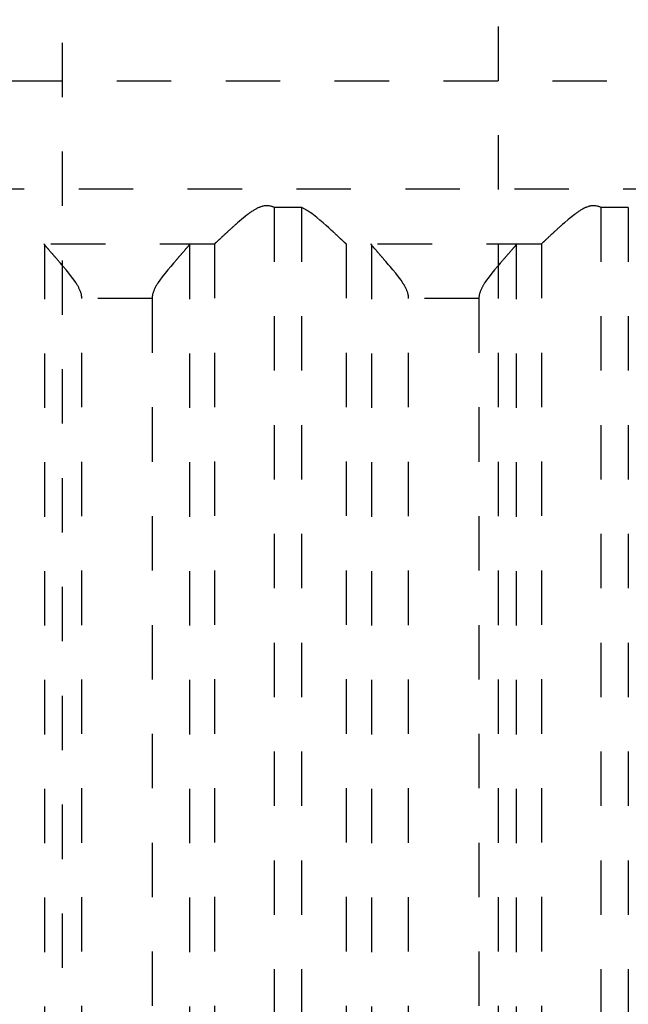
# Model space of a CAD drawing. Extents: x -70 to 70, y -1 to 571.
# Tile 8 of 14: x -17 to -6, y 235 to 253. Entities that reach past the tile are written whole.
import ezdxf

# ---------------------------------------------------------------- set-up
doc = ezdxf.new("R2010")
doc.units = 0
doc.linetypes.add('DASHED', pattern=[2, 1, -1])
doc.layers.add('AM_3', color=7, linetype='DASHED')

msp = doc.modelspace()

# ---------------------------------------------------------------- linework, layer by layer
at = {"layer": 'AM_3', "color": 6, "linetype": 'DASHED'}
for p, q in [((-8, 394.5), (-8, 167.5)), ((-16, 394.2), (-16, 134)), ((-27, 251.5), (27, 251.5)), ((-23.7, 249.517), (23.7, 249.517)), ((-12.109, 249.174), (-12.109, 202.5)), ((-11.608, 249.174), (-12.109, 249.174)), ((-11.608, 249.174), (-11.608, 202.5)), ((-5.608, 249.174), (-6.109, 249.174)), ((-6.109, 249.174), (-6.109, 202.5)), ((-5.608, 249.174), (-5.608, 202.5)), ((-13.21, 248.5), (-16.783, 248.5)), ((-16.326, 248.49), (-16.326, 202.51)), ((-13.667, 248.49), (-13.667, 202.51)), ((-13.203, 248.503), (-13.203, 202.5)), ((-10.79, 248.503), (-10.79, 202.5)), ((-7.21, 248.5), (-10.783, 248.5)), ((-10.326, 248.49), (-10.326, 202.51)), ((-7.667, 248.49), (-7.667, 202.51)), ((-7.203, 248.503), (-7.203, 202.5)), ((-14.351, 247.5), (-15.642, 247.5)), ((-15.642, 203.5), (-15.642, 247.5)), ((-14.351, 247.5), (-14.351, 203.5)), ((-8.351, 247.5), (-9.642, 247.5)), ((-9.642, 203.5), (-9.642, 247.5)), ((-8.351, 247.5), (-8.351, 203.5))]:
    msp.add_line(p, q, dxfattribs=at)
for points in [[(-12.109, 249.174, 0), (-12.116, 249.176, 0), (-12.129, 249.182, 0), (-12.143, 249.187, 0), (-12.15, 249.189, 0), (-12.157, 249.191, 0), (-12.172, 249.195, 0), (-12.186, 249.198, 0), (-12.201, 249.201, 0), (-12.217, 249.203, 0), (-12.232, 249.204, 0), (-12.24, 249.204, 0), (-12.249, 249.204, 0), (-12.265, 249.204, 0), (-12.28, 249.202, 0), (-12.295, 249.2, 0), (-12.31, 249.198, 0), (-12.325, 249.194, 0), (-12.332, 249.192, 0), (-12.339, 249.19, 0), (-12.353, 249.186, 0), (-12.367, 249.181, 0), (-12.374, 249.178, 0), (-12.381, 249.175, 0), (-12.394, 249.17, 0), (-12.408, 249.163, 0), (-12.414, 249.16, 0), (-12.421, 249.157, 0), (-12.434, 249.15, 0), (-12.447, 249.143, 0), (-12.46, 249.136, 0), (-12.473, 249.128, 0), (-12.486, 249.12, 0), (-12.492, 249.116, 0), (-12.498, 249.112, 0), (-12.511, 249.104, 0), (-12.524, 249.096, 0), (-12.536, 249.087, 0), (-12.548, 249.078, 0), (-12.561, 249.069, 0), (-12.567, 249.065, 0), (-12.573, 249.06, 0), (-12.586, 249.051, 0), (-12.598, 249.042, 0), (-12.64, 249.009, 0), (-12.712, 248.95, 0), (-12.781, 248.891, 0), (-12.814, 248.862, 0), (-12.82, 248.857, 0), (-12.83, 248.847, 0), (-12.841, 248.838, 0), (-12.846, 248.833, 0), (-12.852, 248.828, 0), (-12.862, 248.819, 0), (-12.873, 248.81, 0), (-12.883, 248.8, 0), (-12.893, 248.791, 0), (-12.903, 248.782, 0), (-12.908, 248.777, 0), (-12.913, 248.773, 0), (-12.923, 248.764, 0), (-12.932, 248.755, 0), (-12.942, 248.747, 0), (-12.952, 248.738, 0), (-12.961, 248.729, 0), (-12.966, 248.725, 0), (-12.97, 248.72, 0), (-12.98, 248.712, 0), (-12.989, 248.703, 0), (-12.998, 248.695, 0), (-13.007, 248.687, 0), (-13.016, 248.678, 0), (-13.02, 248.674, 0), (-13.025, 248.67, 0), (-13.034, 248.662, 0), (-13.042, 248.654, 0), (-13.05, 248.646, 0), (-13.059, 248.639, 0), (-13.067, 248.631, 0), (-13.071, 248.627, 0), (-13.075, 248.624, 0), (-13.082, 248.616, 0), (-13.09, 248.609, 0), (-13.097, 248.603, 0), (-13.104, 248.596, 0), (-13.111, 248.589, 0), (-13.115, 248.586, 0), (-13.118, 248.583, 0), (-13.125, 248.577, 0), (-13.131, 248.571, 0), (-13.134, 248.568, 0), (-13.137, 248.565, 0), (-13.143, 248.56, 0), (-13.149, 248.554, 0), (-13.151, 248.552, 0), (-13.154, 248.549, 0), (-13.159, 248.544, 0), (-13.164, 248.54, 0), (-13.169, 248.535, 0), (-13.173, 248.531, 0), (-13.177, 248.527, 0), (-13.179, 248.526, 0), (-13.181, 248.524, 0), (-13.185, 248.52, 0), (-13.188, 248.517, 0), (-13.191, 248.514, 0), (-13.194, 248.512, 0), (-13.197, 248.509, 0), (-13.198, 248.508, 0), (-13.199, 248.507, 0), (-13.201, 248.505, 0), (-13.203, 248.504, 0), (-13.203, 248.503, 0)], [(-10.79, 248.503, 0), (-10.79, 248.504, 0), (-10.792, 248.505, 0), (-10.793, 248.506, 0), (-10.794, 248.507, 0), (-10.795, 248.508, 0), (-10.797, 248.51, 0), (-10.799, 248.512, 0), (-10.801, 248.514, 0), (-10.804, 248.516, 0), (-10.807, 248.519, 0), (-10.808, 248.52, 0), (-10.809, 248.522, 0), (-10.813, 248.524, 0), (-10.816, 248.527, 0), (-10.819, 248.531, 0), (-10.823, 248.534, 0), (-10.827, 248.537, 0), (-10.828, 248.539, 0), (-10.83, 248.541, 0), (-10.835, 248.545, 0), (-10.839, 248.549, 0), (-10.841, 248.551, 0), (-10.843, 248.553, 0), (-10.848, 248.558, 0), (-10.853, 248.562, 0), (-10.855, 248.564, 0), (-10.858, 248.567, 0), (-10.863, 248.571, 0), (-10.868, 248.576, 0), (-10.873, 248.581, 0), (-10.879, 248.586, 0), (-10.884, 248.592, 0), (-10.887, 248.594, 0), (-10.89, 248.597, 0), (-10.896, 248.603, 0), (-10.902, 248.608, 0), (-10.908, 248.614, 0), (-10.915, 248.62, 0), (-10.921, 248.626, 0), (-10.924, 248.629, 0), (-10.928, 248.632, 0), (-10.934, 248.639, 0), (-10.941, 248.645, 0), (-10.948, 248.651, 0), (-10.955, 248.658, 0), (-10.962, 248.664, 0), (-10.966, 248.668, 0), (-10.969, 248.671, 0), (-10.976, 248.678, 0), (-10.984, 248.685, 0), (-10.991, 248.691, 0), (-10.999, 248.698, 0), (-11.006, 248.705, 0), (-11.01, 248.709, 0), (-11.014, 248.712, 0), (-11.022, 248.72, 0), (-11.029, 248.727, 0), (-11.057, 248.752, 0), (-11.081, 248.774, 0), (-11.106, 248.796, 0), (-11.158, 248.843, 0), (-11.212, 248.891, 0), (-11.269, 248.94, 0), (-11.327, 248.988, 0), (-11.387, 249.036, 0), (-11.418, 249.059, 0), (-11.448, 249.081, 0), (-11.484, 249.106, 0), (-11.495, 249.112, 0), (-11.505, 249.119, 0), (-11.511, 249.122, 0), (-11.516, 249.126, 0), (-11.526, 249.132, 0), (-11.537, 249.138, 0), (-11.548, 249.144, 0), (-11.558, 249.15, 0), (-11.569, 249.156, 0), (-11.575, 249.158, 0), (-11.58, 249.161, 0), (-11.591, 249.166, 0), (-11.602, 249.171, 0), (-11.608, 249.174, 0)], [(-6.109, 249.174, 0), (-6.116, 249.176, 0), (-6.129, 249.182, 0), (-6.143, 249.187, 0), (-6.15, 249.189, 0), (-6.157, 249.191, 0), (-6.172, 249.195, 0), (-6.186, 249.198, 0), (-6.201, 249.201, 0), (-6.217, 249.203, 0), (-6.232, 249.204, 0), (-6.24, 249.204, 0), (-6.249, 249.204, 0), (-6.265, 249.204, 0), (-6.28, 249.202, 0), (-6.295, 249.2, 0), (-6.31, 249.198, 0), (-6.325, 249.194, 0), (-6.332, 249.192, 0), (-6.339, 249.19, 0), (-6.353, 249.186, 0), (-6.367, 249.181, 0), (-6.374, 249.178, 0), (-6.381, 249.175, 0), (-6.394, 249.17, 0), (-6.408, 249.163, 0), (-6.414, 249.16, 0), (-6.421, 249.157, 0), (-6.434, 249.15, 0), (-6.447, 249.143, 0), (-6.46, 249.136, 0), (-6.473, 249.128, 0), (-6.486, 249.12, 0), (-6.492, 249.116, 0), (-6.498, 249.112, 0), (-6.511, 249.104, 0), (-6.524, 249.096, 0), (-6.536, 249.087, 0), (-6.548, 249.078, 0), (-6.561, 249.069, 0), (-6.567, 249.065, 0), (-6.573, 249.06, 0), (-6.586, 249.051, 0), (-6.598, 249.042, 0), (-6.64, 249.009, 0), (-6.712, 248.95, 0), (-6.781, 248.891, 0), (-6.814, 248.862, 0), (-6.82, 248.857, 0), (-6.83, 248.847, 0), (-6.841, 248.838, 0), (-6.846, 248.833, 0), (-6.852, 248.828, 0), (-6.862, 248.819, 0), (-6.873, 248.809, 0), (-6.883, 248.8, 0), (-6.893, 248.791, 0), (-6.903, 248.782, 0), (-6.908, 248.777, 0), (-6.913, 248.773, 0), (-6.923, 248.764, 0), (-6.932, 248.755, 0), (-6.942, 248.746, 0), (-6.952, 248.738, 0), (-6.961, 248.729, 0), (-6.966, 248.725, 0), (-6.97, 248.72, 0), (-6.98, 248.712, 0), (-6.989, 248.703, 0), (-6.998, 248.695, 0), (-7.007, 248.686, 0), (-7.016, 248.678, 0), (-7.021, 248.674, 0), (-7.025, 248.67, 0), (-7.034, 248.662, 0), (-7.042, 248.654, 0), (-7.05, 248.646, 0), (-7.059, 248.639, 0), (-7.067, 248.631, 0), (-7.071, 248.627, 0), (-7.075, 248.624, 0), (-7.082, 248.616, 0), (-7.09, 248.609, 0), (-7.097, 248.602, 0), (-7.104, 248.596, 0), (-7.111, 248.589, 0), (-7.115, 248.586, 0), (-7.118, 248.583, 0), (-7.125, 248.577, 0), (-7.131, 248.571, 0), (-7.134, 248.568, 0), (-7.137, 248.565, 0), (-7.143, 248.56, 0), (-7.149, 248.554, 0), (-7.151, 248.552, 0), (-7.154, 248.549, 0), (-7.159, 248.544, 0), (-7.164, 248.54, 0), (-7.169, 248.535, 0), (-7.173, 248.531, 0), (-7.177, 248.527, 0), (-7.179, 248.526, 0), (-7.181, 248.524, 0), (-7.185, 248.52, 0), (-7.188, 248.517, 0), (-7.191, 248.514, 0), (-7.194, 248.512, 0), (-7.197, 248.509, 0), (-7.198, 248.508, 0), (-7.199, 248.507, 0), (-7.201, 248.505, 0), (-7.203, 248.504, 0), (-7.203, 248.503, 0)], [(-16.326, 248.49, 0), (-16.328, 248.493, 0), (-16.332, 248.498, 0), (-16.336, 248.5, 0), (-16.338, 248.5, 0)], [(-15.642, 247.5, 0), (-15.642, 247.508, 0), (-15.643, 247.522, 0), (-15.644, 247.537, 0), (-15.645, 247.544, 0), (-15.646, 247.551, 0), (-15.649, 247.565, 0), (-15.651, 247.578, 0), (-15.655, 247.592, 0), (-15.658, 247.605, 0), (-15.663, 247.617, 0), (-15.665, 247.624, 0), (-15.667, 247.63, 0), (-15.672, 247.643, 0), (-15.677, 247.655, 0), (-15.682, 247.667, 0), (-15.688, 247.679, 0), (-15.694, 247.691, 0), (-15.697, 247.697, 0), (-15.7, 247.703, 0), (-15.706, 247.715, 0), (-15.712, 247.726, 0), (-15.716, 247.732, 0), (-15.719, 247.738, 0), (-15.726, 247.75, 0), (-15.733, 247.761, 0), (-15.736, 247.767, 0), (-15.74, 247.772, 0), (-15.747, 247.784, 0), (-15.754, 247.795, 0), (-15.781, 247.834, 0), (-15.829, 247.9, 0), (-15.879, 247.965, 0), (-15.931, 248.028, 0), (-15.983, 248.09, 0), (-16.008, 248.119, 0), (-16.033, 248.149, 0), (-16.062, 248.182, 0), (-16.07, 248.191, 0), (-16.078, 248.201, 0), (-16.082, 248.205, 0), (-16.086, 248.21, 0), (-16.094, 248.219, 0), (-16.102, 248.228, 0), (-16.11, 248.237, 0), (-16.117, 248.246, 0), (-16.125, 248.254, 0), (-16.129, 248.259, 0), (-16.133, 248.263, 0), (-16.14, 248.271, 0), (-16.147, 248.28, 0), (-16.155, 248.288, 0), (-16.162, 248.296, 0), (-16.169, 248.304, 0), (-16.172, 248.308, 0), (-16.176, 248.312, 0), (-16.183, 248.32, 0), (-16.189, 248.328, 0), (-16.196, 248.335, 0), (-16.203, 248.343, 0), (-16.209, 248.35, 0), (-16.212, 248.354, 0), (-16.216, 248.357, 0), (-16.222, 248.365, 0), (-16.228, 248.372, 0), (-16.234, 248.379, 0), (-16.24, 248.386, 0), (-16.246, 248.392, 0), (-16.249, 248.396, 0), (-16.251, 248.399, 0), (-16.257, 248.405, 0), (-16.262, 248.411, 0), (-16.265, 248.414, 0), (-16.268, 248.417, 0), (-16.273, 248.423, 0), (-16.277, 248.429, 0), (-16.28, 248.432, 0), (-16.282, 248.435, 0), (-16.287, 248.44, 0), (-16.291, 248.445, 0), (-16.295, 248.45, 0), (-16.299, 248.455, 0), (-16.302, 248.459, 0), (-16.304, 248.461, 0), (-16.306, 248.463, 0), (-16.309, 248.467, 0), (-16.312, 248.471, 0), (-16.315, 248.475, 0), (-16.318, 248.478, 0), (-16.32, 248.481, 0), (-16.321, 248.483, 0), (-16.322, 248.484, 0), (-16.324, 248.487, 0), (-16.325, 248.489, 0), (-16.326, 248.49, 0)], [(-13.667, 248.49, 0), (-13.668, 248.489, 0), (-13.669, 248.487, 0), (-13.671, 248.484, 0), (-13.672, 248.483, 0), (-13.673, 248.481, 0), (-13.675, 248.478, 0), (-13.678, 248.475, 0), (-13.681, 248.471, 0), (-13.684, 248.467, 0), (-13.687, 248.463, 0), (-13.689, 248.461, 0), (-13.691, 248.459, 0), (-13.694, 248.455, 0), (-13.698, 248.45, 0), (-13.702, 248.445, 0), (-13.706, 248.44, 0), (-13.711, 248.435, 0), (-13.713, 248.432, 0), (-13.716, 248.429, 0), (-13.72, 248.423, 0), (-13.725, 248.417, 0), (-13.728, 248.414, 0), (-13.731, 248.411, 0), (-13.736, 248.405, 0), (-13.742, 248.399, 0), (-13.744, 248.396, 0), (-13.747, 248.392, 0), (-13.753, 248.386, 0), (-13.759, 248.379, 0), (-13.765, 248.372, 0), (-13.771, 248.365, 0), (-13.777, 248.357, 0), (-13.781, 248.354, 0), (-13.784, 248.35, 0), (-13.79, 248.343, 0), (-13.797, 248.335, 0), (-13.804, 248.328, 0), (-13.81, 248.32, 0), (-13.817, 248.312, 0), (-13.821, 248.308, 0), (-13.824, 248.304, 0), (-13.831, 248.296, 0), (-13.838, 248.288, 0), (-13.846, 248.28, 0), (-13.853, 248.271, 0), (-13.86, 248.263, 0), (-13.864, 248.259, 0), (-13.868, 248.254, 0), (-13.876, 248.246, 0), (-13.883, 248.237, 0), (-13.891, 248.228, 0), (-13.899, 248.219, 0), (-13.907, 248.21, 0), (-13.911, 248.205, 0), (-13.915, 248.201, 0), (-13.923, 248.191, 0), (-13.931, 248.182, 0), (-13.96, 248.149, 0), (-13.985, 248.119, 0), (-14.01, 248.09, 0), (-14.062, 248.028, 0), (-14.114, 247.965, 0), (-14.164, 247.9, 0), (-14.212, 247.834, 0), (-14.239, 247.795, 0), (-14.246, 247.784, 0), (-14.253, 247.772, 0), (-14.257, 247.767, 0), (-14.26, 247.761, 0), (-14.267, 247.75, 0), (-14.274, 247.738, 0), (-14.277, 247.732, 0), (-14.281, 247.726, 0), (-14.287, 247.715, 0), (-14.293, 247.703, 0), (-14.296, 247.697, 0), (-14.299, 247.691, 0), (-14.305, 247.679, 0), (-14.311, 247.667, 0), (-14.316, 247.655, 0), (-14.321, 247.643, 0), (-14.326, 247.63, 0), (-14.328, 247.624, 0), (-14.33, 247.617, 0), (-14.335, 247.605, 0), (-14.338, 247.592, 0), (-14.342, 247.578, 0), (-14.344, 247.565, 0), (-14.347, 247.551, 0), (-14.348, 247.544, 0), (-14.349, 247.537, 0), (-14.35, 247.522, 0), (-14.351, 247.508, 0), (-14.351, 247.5, 0)], [(-13.655, 248.5, 0), (-13.657, 248.5, 0), (-13.661, 248.498, 0), (-13.665, 248.493, 0), (-13.667, 248.49, 0)], [(-13.203, 248.503, 0), (-13.204, 248.502, 0), (-13.207, 248.501, 0), (-13.209, 248.5, 0), (-13.21, 248.5, 0)], [(-10.783, 248.5, 0), (-10.784, 248.5, 0), (-10.786, 248.501, 0), (-10.789, 248.502, 0), (-10.79, 248.503, 0)], [(-10.326, 248.49, 0), (-10.328, 248.493, 0), (-10.332, 248.498, 0), (-10.336, 248.5, 0), (-10.338, 248.5, 0)], [(-9.642, 247.5, 0), (-9.642, 247.508, 0), (-9.643, 247.522, 0), (-9.644, 247.537, 0), (-9.645, 247.544, 0), (-9.646, 247.551, 0), (-9.649, 247.565, 0), (-9.651, 247.578, 0), (-9.655, 247.592, 0), (-9.658, 247.605, 0), (-9.663, 247.617, 0), (-9.665, 247.624, 0), (-9.667, 247.63, 0), (-9.672, 247.643, 0), (-9.677, 247.655, 0), (-9.682, 247.667, 0), (-9.688, 247.679, 0), (-9.694, 247.691, 0), (-9.697, 247.697, 0), (-9.7, 247.703, 0), (-9.706, 247.715, 0), (-9.712, 247.726, 0), (-9.716, 247.732, 0), (-9.719, 247.738, 0), (-9.726, 247.75, 0), (-9.733, 247.761, 0), (-9.736, 247.767, 0), (-9.74, 247.772, 0), (-9.747, 247.784, 0), (-9.754, 247.795, 0), (-9.781, 247.834, 0), (-9.829, 247.9, 0), (-9.879, 247.965, 0), (-9.931, 248.028, 0), (-9.983, 248.09, 0), (-10.008, 248.119, 0), (-10.033, 248.149, 0), (-10.062, 248.182, 0), (-10.07, 248.191, 0), (-10.078, 248.201, 0), (-10.082, 248.205, 0), (-10.086, 248.21, 0), (-10.094, 248.219, 0), (-10.102, 248.228, 0), (-10.11, 248.237, 0), (-10.117, 248.246, 0), (-10.125, 248.254, 0), (-10.129, 248.259, 0), (-10.133, 248.263, 0), (-10.14, 248.271, 0), (-10.147, 248.28, 0), (-10.155, 248.288, 0), (-10.162, 248.296, 0), (-10.169, 248.304, 0), (-10.172, 248.308, 0), (-10.176, 248.312, 0), (-10.183, 248.32, 0), (-10.189, 248.328, 0), (-10.196, 248.335, 0), (-10.203, 248.343, 0), (-10.209, 248.35, 0), (-10.212, 248.354, 0), (-10.216, 248.357, 0), (-10.222, 248.365, 0), (-10.228, 248.372, 0), (-10.234, 248.379, 0), (-10.24, 248.386, 0), (-10.246, 248.392, 0), (-10.249, 248.396, 0), (-10.251, 248.399, 0), (-10.257, 248.405, 0), (-10.262, 248.411, 0), (-10.265, 248.414, 0), (-10.268, 248.417, 0), (-10.273, 248.423, 0), (-10.277, 248.429, 0), (-10.28, 248.432, 0), (-10.282, 248.435, 0), (-10.287, 248.44, 0), (-10.291, 248.445, 0), (-10.295, 248.45, 0), (-10.299, 248.455, 0), (-10.302, 248.459, 0), (-10.304, 248.461, 0), (-10.306, 248.463, 0), (-10.309, 248.467, 0), (-10.312, 248.471, 0), (-10.315, 248.475, 0), (-10.318, 248.478, 0), (-10.32, 248.481, 0), (-10.321, 248.483, 0), (-10.322, 248.484, 0), (-10.324, 248.487, 0), (-10.325, 248.489, 0), (-10.326, 248.49, 0)], [(-7.667, 248.49, 0), (-7.668, 248.489, 0), (-7.669, 248.487, 0), (-7.671, 248.484, 0), (-7.672, 248.483, 0), (-7.673, 248.481, 0), (-7.675, 248.478, 0), (-7.678, 248.475, 0), (-7.681, 248.471, 0), (-7.684, 248.467, 0), (-7.687, 248.463, 0), (-7.689, 248.461, 0), (-7.691, 248.459, 0), (-7.694, 248.455, 0), (-7.698, 248.45, 0), (-7.702, 248.445, 0), (-7.706, 248.44, 0), (-7.711, 248.435, 0), (-7.713, 248.432, 0), (-7.716, 248.429, 0), (-7.72, 248.423, 0), (-7.725, 248.417, 0), (-7.728, 248.414, 0), (-7.731, 248.411, 0), (-7.736, 248.405, 0), (-7.742, 248.399, 0), (-7.744, 248.396, 0), (-7.747, 248.392, 0), (-7.753, 248.386, 0), (-7.759, 248.379, 0), (-7.765, 248.372, 0), (-7.771, 248.365, 0), (-7.777, 248.357, 0), (-7.781, 248.354, 0), (-7.784, 248.35, 0), (-7.79, 248.343, 0), (-7.797, 248.335, 0), (-7.804, 248.328, 0), (-7.81, 248.32, 0), (-7.817, 248.312, 0), (-7.821, 248.308, 0), (-7.824, 248.304, 0), (-7.831, 248.296, 0), (-7.838, 248.288, 0), (-7.846, 248.28, 0), (-7.853, 248.271, 0), (-7.86, 248.263, 0), (-7.864, 248.259, 0), (-7.868, 248.254, 0), (-7.876, 248.246, 0), (-7.883, 248.237, 0), (-7.891, 248.228, 0), (-7.899, 248.219, 0), (-7.907, 248.21, 0), (-7.911, 248.205, 0), (-7.915, 248.201, 0), (-7.923, 248.191, 0), (-7.931, 248.182, 0), (-7.96, 248.149, 0), (-7.985, 248.119, 0), (-8.01, 248.09, 0), (-8.062, 248.028, 0), (-8.114, 247.965, 0), (-8.164, 247.9, 0), (-8.212, 247.834, 0), (-8.239, 247.795, 0), (-8.246, 247.784, 0), (-8.253, 247.772, 0), (-8.257, 247.767, 0), (-8.26, 247.761, 0), (-8.267, 247.75, 0), (-8.274, 247.738, 0), (-8.277, 247.732, 0), (-8.281, 247.726, 0), (-8.287, 247.715, 0), (-8.293, 247.703, 0), (-8.296, 247.697, 0), (-8.299, 247.691, 0), (-8.305, 247.679, 0), (-8.311, 247.667, 0), (-8.316, 247.655, 0), (-8.321, 247.643, 0), (-8.326, 247.63, 0), (-8.328, 247.624, 0), (-8.33, 247.617, 0), (-8.335, 247.605, 0), (-8.338, 247.592, 0), (-8.342, 247.578, 0), (-8.344, 247.565, 0), (-8.347, 247.551, 0), (-8.348, 247.544, 0), (-8.349, 247.537, 0), (-8.35, 247.522, 0), (-8.351, 247.508, 0), (-8.351, 247.5, 0)], [(-7.655, 248.5, 0), (-7.657, 248.5, 0), (-7.661, 248.498, 0), (-7.665, 248.493, 0), (-7.667, 248.49, 0)], [(-7.203, 248.503, 0), (-7.204, 248.502, 0), (-7.207, 248.501, 0), (-7.209, 248.5, 0), (-7.21, 248.5, 0)]]:
    msp.add_polyline3d(points, dxfattribs=at)

doc.saveas('drawing.dxf')
